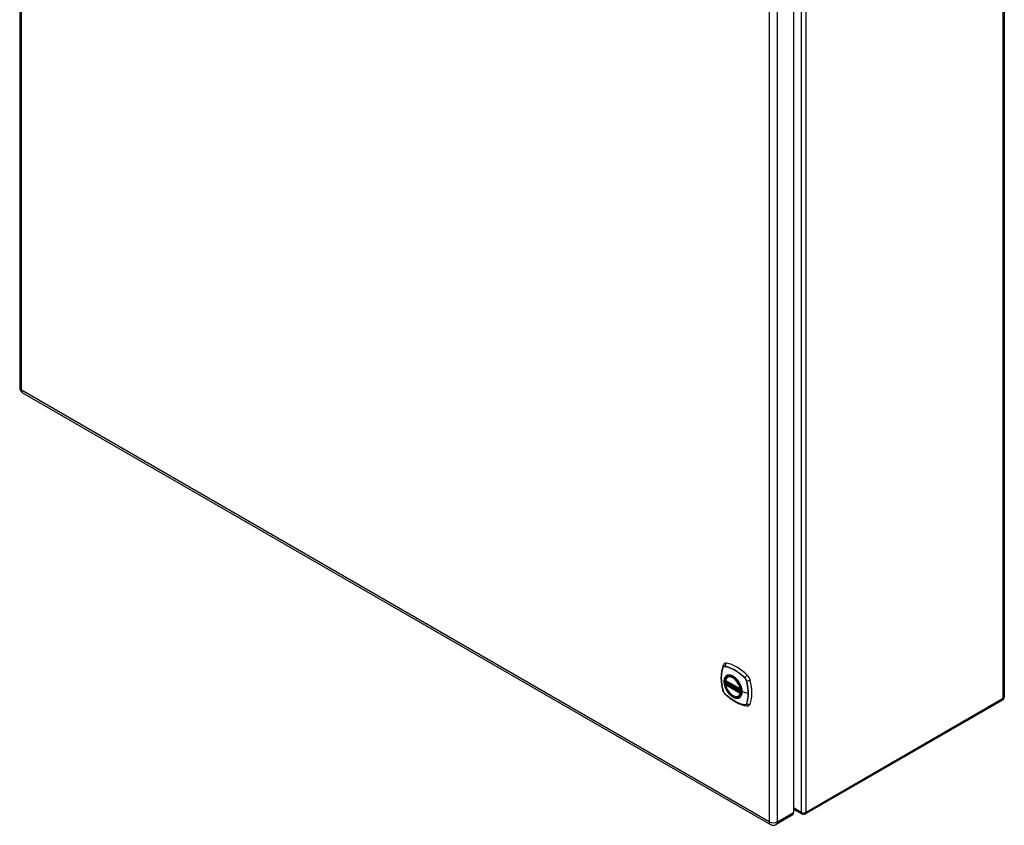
# Model space of a CAD drawing. Header units: inches. Extents: x 13 to 194, y 15 to 125.
# Tile 17 of 18: x 166 to 194, y 55 to 77. Entities that reach past the tile are written whole.
import ezdxf

# ---------------------------------------------------------------- set-up
doc = ezdxf.new("R2010")
doc.units = ezdxf.units.IN
doc.header["$LTSCALE"] = 12.41934
doc.header["$MEASUREMENT"] = 0
doc.layers.add('Visible Edges(ANSI)', color=7, linetype='Continuous', lineweight=25)
doc.layers.add('Visible Tangent Edges(ANSI)', color=7, linetype='Continuous', lineweight=25)

msp = doc.modelspace()

# ---------------------------------------------------------------- linework, layer by layer
at = {"layer": 'Visible Edges(ANSI)'}
for p, q in [((165.98, 95.996), (165.98, 67.026)), ((193.533, 87.603), (193.533, 58.371)), ((187.634, 84.108), (187.634, 55.138)), ((166.061, 66.886), (186.988, 54.804)), ((185.733, 58.832), (186.147, 58.593)), ((185.733, 58.737), (185.747, 58.745)), ((185.753, 58.756), (185.752, 58.759)), ((185.758, 58.771), (185.799, 58.794)), ((185.79, 58.936), (185.807, 58.946)), ((186.159, 58.593), (186.163, 58.595)), ((186.103, 58.394), (186.12, 58.404)), ((193.484, 58.285), (187.967, 55.1)), ((187.634, 55.235), (187.868, 55.1)), ((187.601, 55.065), (187.149, 54.804))]:
    msp.add_line(p, q, dxfattribs=at)
at = {"layer": 'Visible Edges(ANSI)', "flags": 128}
for points in [[(185.66, 59.245), (185.648, 59.208), (185.637, 59.17), (185.629, 59.132), (185.622, 59.092), (185.616, 59.051), (185.612, 59.01), (185.61, 58.968), (185.609, 58.925), (185.61, 58.882), (185.612, 58.838), (185.616, 58.794), (185.621, 58.749), (185.628, 58.703), (185.636, 58.658), (185.646, 58.612), (185.657, 58.566)], [(185.703, 59.307), (185.695, 59.3), (185.688, 59.293), (185.676, 59.277), (185.667, 59.261), (185.66, 59.245)], [(185.728, 58.845), (185.732, 58.86), (185.737, 58.874), (185.743, 58.887), (185.751, 58.899), (185.759, 58.91), (185.768, 58.92), (185.778, 58.929), (185.79, 58.936)], [(186.103, 58.394), (186.091, 58.388), (186.079, 58.384), (186.066, 58.38), (186.053, 58.379), (186.039, 58.378), (186.025, 58.379), (186.011, 58.381), (185.997, 58.385), (185.982, 58.389), (185.968, 58.395), (185.953, 58.402), (185.938, 58.41), (185.924, 58.419), (185.909, 58.429), (185.895, 58.44), (185.881, 58.453), (185.867, 58.466), (185.853, 58.48), (185.84, 58.494), (185.828, 58.51), (185.815, 58.526), (185.804, 58.542), (185.793, 58.559), (185.783, 58.577), (185.773, 58.595), (185.764, 58.613), (185.756, 58.631), (185.748, 58.65), (185.742, 58.669), (185.736, 58.687), (185.731, 58.706), (185.728, 58.724)], [(185.747, 58.745), (185.75, 58.747), (185.752, 58.75), (185.753, 58.753), (185.753, 58.756)], [(186.049, 58.86), (186.068, 58.838), (186.086, 58.814), (186.102, 58.79), (186.118, 58.764), (186.132, 58.738), (186.145, 58.711), (186.157, 58.684), (186.167, 58.657)], [(185.657, 58.566), (185.661, 58.551), (185.666, 58.537), (185.672, 58.524), (185.679, 58.511), (185.687, 58.498), (185.695, 58.486), (185.705, 58.475), (185.715, 58.464)], [(185.715, 58.464), (185.75, 58.431), (185.785, 58.4), (185.82, 58.37), (185.856, 58.342), (185.892, 58.315), (185.929, 58.289), (185.966, 58.265), (186.003, 58.243), (186.041, 58.222), (186.078, 58.203), (186.116, 58.186), (186.154, 58.17), (186.192, 58.157), (186.23, 58.145), (186.267, 58.135), (186.305, 58.127)], [(186.305, 58.127), (186.323, 58.125), (186.341, 58.125), (186.361, 58.127), (186.371, 58.13), (186.381, 58.133)]]:
    msp.add_lwpolyline(points, dxfattribs=at)
at = {"layer": 'Visible Edges(ANSI)'}
for centre, radius, start, end in [((166.141, 67.026), 0.161, 180, 240), ((185.739, 58.842), 0.0118, 166.5554, 240), ((185.739, 58.726), 0.0118, 120, 190.611), ((185.764, 58.76), 0.0118, 120, 187.8283), ((186.153, 58.603), 0.0118, 240, 300), ((193.434, 58.371), 0.099, 300, 0), ((187.917, 55.186), 0.099, 240, 300), ((187.069, 54.943), 0.161, 240, 300)]:
    msp.add_arc(centre, radius, start, end, dxfattribs=at)
for centre, major_axis, start_param, end_param in [((185.8, 59.16), (-0.089, 0.153), 5.825423, 6.381985), ((186.051, 58.163), (-0.64, 1.108), 5.170151, 5.825423), ((185.946, 58.665), (-0.157, 0.273), 5.505569, 6.748139), ((186.302, 58.87), (0.089, -0.153), 1.113034, 2.028558), ((185.946, 58.665), (-0.157, 0.273), 0.591177, 1.011803), ((185.564, 59.007), (-0.64, 1.108), 3.599355, 4.254627), ((185.946, 58.665), (0.157, -0.273), 5.818232, 7.060801), ((186.302, 58.291), (0.089, -0.153), 6.184386, 6.740947), ((187.521, 55.204), (0.081, -0.139), 0, 0.785398)]:
    msp.add_ellipse(centre, major_axis=major_axis, ratio=0.57735, start_param=start_param, end_param=end_param, dxfattribs=at)
msp.add_ellipse((185.942, 58.663), major_axis=(-0.16, 0.277), ratio=0.57735, dxfattribs=at)
at = {"layer": 'Visible Tangent Edges(ANSI)'}
for p, q in [((166.027, 66.96), (166.027, 95.93)), ((193.504, 58.33), (193.504, 87.563)), ((187.847, 84.378), (187.847, 55.145)), ((187.987, 55.145), (187.987, 84.378)), ((186.955, 83.848), (186.955, 54.877)), ((187.183, 54.877), (187.183, 83.848)), ((186.955, 54.877), (166.027, 66.96)), ((185.66, 59.2), (185.66, 59.2)), ((185.712, 59.23), (185.712, 59.23)), ((186.145, 58.599), (185.731, 58.838)), ((185.731, 58.722), (186.145, 58.483)), ((185.739, 58.736), (185.75, 58.743)), ((186.153, 58.497), (185.739, 58.736)), ((185.75, 58.743), (186.164, 58.504)), ((186.168, 58.519), (185.759, 58.755)), ((185.764, 58.77), (185.802, 58.792)), ((186.169, 58.536), (185.764, 58.77)), ((186.266, 58.91), (186.267, 58.91)), ((186.318, 58.82), (186.319, 58.82)), ((185.66, 58.559), (185.66, 58.56)), ((185.712, 58.47), (185.712, 58.47)), ((186.164, 58.504), (186.153, 58.497)), ((186.162, 58.601), (186.161, 58.601)), ((186.161, 58.48), (186.163, 58.482)), ((186.365, 58.473), (186.194, 58.517)), ((186.267, 58.15), (186.266, 58.15)), ((186.319, 58.18), (186.318, 58.179)), ((193.504, 58.33), (187.987, 55.145)), ((187.183, 54.877), (187.634, 55.138)), ((187.847, 55.145), (187.634, 55.268))]:
    msp.add_line(p, q, dxfattribs=at)
at = {"layer": 'Visible Tangent Edges(ANSI)', "flags": 128}
for points in [[(185.659, 59.202), (185.652, 59.18), (185.645, 59.158), (185.639, 59.135), (185.634, 59.112), (185.629, 59.088), (185.625, 59.063), (185.621, 59.038), (185.619, 59.013), (185.616, 58.987), (185.615, 58.96), (185.614, 58.934), (185.613, 58.907), (185.614, 58.879), (185.615, 58.852), (185.616, 58.824), (185.619, 58.795), (185.621, 58.767), (185.625, 58.738), (185.629, 58.709), (185.634, 58.679), (185.639, 58.65), (185.645, 58.62), (185.652, 58.59), (185.659, 58.56)], [(185.66, 58.56), (185.653, 58.59), (185.646, 58.62), (185.64, 58.649), (185.635, 58.679), (185.63, 58.708), (185.626, 58.737), (185.622, 58.766), (185.619, 58.795), (185.617, 58.823), (185.615, 58.851), (185.614, 58.879), (185.614, 58.906), (185.614, 58.933), (185.615, 58.959), (185.617, 58.986), (185.619, 59.012), (185.622, 59.037), (185.625, 59.062), (185.63, 59.086), (185.634, 59.11), (185.64, 59.133), (185.646, 59.156), (185.653, 59.178), (185.66, 59.2)], [(185.712, 59.232), (185.709, 59.233), (185.706, 59.233), (185.703, 59.233), (185.7, 59.234), (185.697, 59.233), (185.695, 59.233), (185.692, 59.233), (185.689, 59.232), (185.687, 59.231), (185.684, 59.23), (185.682, 59.229), (185.679, 59.228), (185.677, 59.227), (185.675, 59.225), (185.673, 59.223), (185.671, 59.222), (185.669, 59.22), (185.667, 59.217), (185.666, 59.215), (185.664, 59.213), (185.663, 59.21), (185.662, 59.208), (185.66, 59.205), (185.659, 59.202)], [(185.66, 59.2), (185.661, 59.203), (185.662, 59.206), (185.664, 59.208), (185.665, 59.211), (185.667, 59.213), (185.668, 59.215), (185.67, 59.217), (185.672, 59.219), (185.674, 59.221), (185.676, 59.223), (185.678, 59.224), (185.68, 59.225), (185.682, 59.227), (185.685, 59.228), (185.687, 59.229), (185.69, 59.229), (185.692, 59.23), (185.695, 59.231), (185.697, 59.231), (185.7, 59.231), (185.703, 59.231), (185.706, 59.231), (185.709, 59.231), (185.712, 59.23)], [(186.191, 58.519), (186.185, 58.461), (186.168, 58.412), (186.141, 58.374), (186.104, 58.35), (186.06, 58.341), (186.011, 58.346), (185.958, 58.366), (185.905, 58.4), (185.853, 58.445), (185.805, 58.5), (185.764, 58.563), (185.731, 58.63), (185.708, 58.699), (185.695, 58.767), (185.694, 58.829), (185.704, 58.884), (185.725, 58.929), (185.756, 58.961), (185.795, 58.98), (185.841, 58.984), (185.892, 58.973), (185.946, 58.948), (185.999, 58.91), (186.049, 58.86)], [(186.268, 58.911), (186.245, 58.933), (186.223, 58.953), (186.2, 58.974), (186.177, 58.993), (186.154, 59.012), (186.13, 59.03), (186.107, 59.048), (186.083, 59.065), (186.06, 59.081), (186.036, 59.096), (186.013, 59.111), (185.989, 59.125), (185.966, 59.138), (185.942, 59.151), (185.919, 59.162), (185.895, 59.173), (185.872, 59.183), (185.849, 59.193), (185.825, 59.201), (185.802, 59.209), (185.78, 59.216), (185.757, 59.222), (185.734, 59.228), (185.712, 59.232)], [(185.712, 59.23), (185.734, 59.226), (185.757, 59.22), (185.78, 59.214), (185.802, 59.207), (185.825, 59.2), (185.848, 59.191), (185.872, 59.182), (185.895, 59.172), (185.918, 59.161), (185.942, 59.149), (185.965, 59.137), (185.989, 59.124), (186.012, 59.11), (186.036, 59.095), (186.059, 59.08), (186.083, 59.063), (186.106, 59.046), (186.13, 59.029), (186.153, 59.011), (186.176, 58.992), (186.199, 58.972), (186.222, 58.952), (186.244, 58.931), (186.266, 58.91)], [(185.78, 58.979), (185.779, 58.979), (185.777, 58.978), (185.776, 58.977), (185.774, 58.977), (185.773, 58.976), (185.771, 58.975), (185.77, 58.975), (185.768, 58.974), (185.767, 58.973), (185.766, 58.972), (185.764, 58.972), (185.763, 58.971), (185.761, 58.97), (185.76, 58.969), (185.759, 58.968), (185.757, 58.968), (185.756, 58.967), (185.755, 58.966), (185.753, 58.965), (185.752, 58.964), (185.751, 58.963), (185.75, 58.962), (185.748, 58.961), (185.747, 58.96)], [(186.102, 58.793), (186.091, 58.81), (186.079, 58.827), (186.066, 58.843), (186.054, 58.858), (186.04, 58.873), (186.027, 58.887), (186.013, 58.9), (185.999, 58.913), (185.985, 58.924), (185.971, 58.935), (185.956, 58.945), (185.941, 58.954), (185.927, 58.962), (185.912, 58.968), (185.898, 58.974), (185.884, 58.979), (185.869, 58.983), (185.856, 58.986), (185.842, 58.987), (185.829, 58.988), (185.816, 58.987), (185.804, 58.986), (185.792, 58.983), (185.78, 58.979)], [(185.747, 58.96), (185.738, 58.952), (185.73, 58.943), (185.722, 58.933), (185.715, 58.922), (185.709, 58.911), (185.704, 58.898), (185.699, 58.885), (185.696, 58.871), (185.693, 58.856), (185.691, 58.84), (185.69, 58.824), (185.689, 58.808), (185.69, 58.791), (185.691, 58.773), (185.693, 58.755), (185.696, 58.737), (185.7, 58.719), (185.704, 58.7), (185.709, 58.681), (185.716, 58.663), (185.722, 58.644), (185.73, 58.625), (185.738, 58.607), (185.747, 58.588)], [(185.747, 58.745), (185.747, 58.745), (185.747, 58.745), (185.747, 58.745), (185.747, 58.745), (185.747, 58.745), (185.747, 58.745), (185.747, 58.745), (185.747, 58.745), (185.747, 58.745), (185.747, 58.745), (185.747, 58.745), (185.747, 58.745), (185.747, 58.745), (185.747, 58.745), (185.747, 58.745), (185.747, 58.745), (185.747, 58.745), (185.747, 58.745), (185.747, 58.745), (185.747, 58.745), (185.747, 58.745), (185.747, 58.745), (185.747, 58.745), (185.747, 58.745)], [(185.747, 58.745), (185.747, 58.744), (185.747, 58.744), (185.747, 58.744), (185.747, 58.744), (185.747, 58.744), (185.747, 58.744), (185.747, 58.744), (185.747, 58.744), (185.747, 58.744), (185.747, 58.744), (185.747, 58.744), (185.747, 58.744), (185.747, 58.744), (185.747, 58.744), (185.748, 58.744), (185.748, 58.744), (185.748, 58.744), (185.748, 58.744), (185.748, 58.744), (185.748, 58.744), (185.748, 58.743), (185.749, 58.743), (185.749, 58.743), (185.749, 58.743)], [(185.749, 58.743), (185.749, 58.743), (185.749, 58.743), (185.749, 58.743), (185.749, 58.743), (185.749, 58.743), (185.749, 58.743), (185.749, 58.743), (185.749, 58.743), (185.75, 58.743), (185.75, 58.743), (185.75, 58.743), (185.75, 58.743), (185.75, 58.743), (185.75, 58.743), (185.75, 58.743), (185.75, 58.743), (185.75, 58.743), (185.75, 58.743), (185.75, 58.743), (185.75, 58.743), (185.75, 58.743), (185.75, 58.743), (185.75, 58.743), (185.75, 58.743)], [(185.753, 58.758), (185.753, 58.758), (185.753, 58.758), (185.753, 58.758), (185.753, 58.757), (185.753, 58.757), (185.753, 58.757), (185.753, 58.757), (185.753, 58.757), (185.753, 58.757), (185.753, 58.757), (185.753, 58.757), (185.753, 58.757), (185.753, 58.757), (185.753, 58.757), (185.753, 58.757), (185.753, 58.757), (185.753, 58.757), (185.753, 58.757), (185.753, 58.757), (185.753, 58.757), (185.753, 58.756), (185.753, 58.756), (185.753, 58.756), (185.753, 58.756)], [(185.756, 58.757), (185.756, 58.757), (185.755, 58.757), (185.755, 58.757), (185.755, 58.757), (185.755, 58.757), (185.755, 58.757), (185.755, 58.757), (185.754, 58.757), (185.754, 58.757), (185.754, 58.758), (185.754, 58.758), (185.754, 58.758), (185.754, 58.758), (185.754, 58.758), (185.753, 58.758), (185.753, 58.758), (185.753, 58.758), (185.753, 58.758), (185.753, 58.758), (185.753, 58.758), (185.753, 58.758), (185.753, 58.758), (185.753, 58.758), (185.753, 58.758)], [(185.759, 58.755), (185.759, 58.756), (185.758, 58.756), (185.758, 58.756), (185.758, 58.756), (185.758, 58.756), (185.758, 58.756), (185.758, 58.756), (185.758, 58.756), (185.758, 58.756), (185.757, 58.756), (185.757, 58.756), (185.757, 58.756), (185.757, 58.756), (185.757, 58.756), (185.757, 58.756), (185.757, 58.757), (185.757, 58.757), (185.757, 58.757), (185.756, 58.757), (185.756, 58.757), (185.756, 58.757), (185.756, 58.757), (185.756, 58.757), (185.756, 58.757)], [(186.135, 58.736), (186.134, 58.738), (186.133, 58.741), (186.132, 58.743), (186.13, 58.746), (186.129, 58.748), (186.128, 58.75), (186.126, 58.753), (186.125, 58.755), (186.124, 58.758), (186.122, 58.76), (186.121, 58.763), (186.119, 58.765), (186.118, 58.767), (186.117, 58.77), (186.115, 58.772), (186.114, 58.775), (186.112, 58.777), (186.111, 58.779), (186.109, 58.782), (186.108, 58.784), (186.107, 58.786), (186.105, 58.789), (186.104, 58.791), (186.102, 58.793)], [(186.194, 58.517), (186.194, 58.525), (186.193, 58.534), (186.193, 58.542), (186.192, 58.551), (186.191, 58.56), (186.19, 58.569), (186.189, 58.578), (186.187, 58.587), (186.185, 58.596), (186.183, 58.605), (186.181, 58.615), (186.179, 58.624), (186.176, 58.633), (186.173, 58.643), (186.17, 58.652), (186.167, 58.661), (186.164, 58.671), (186.16, 58.68), (186.157, 58.69), (186.153, 58.699), (186.149, 58.708), (186.144, 58.717), (186.14, 58.727), (186.135, 58.736)], [(186.267, 58.91), (186.27, 58.907), (186.273, 58.904), (186.275, 58.9), (186.278, 58.897), (186.281, 58.894), (186.284, 58.89), (186.286, 58.887), (186.289, 58.883), (186.291, 58.88), (186.294, 58.876), (186.296, 58.872), (186.298, 58.868), (186.301, 58.864), (186.303, 58.861), (186.305, 58.857), (186.307, 58.853), (186.309, 58.849), (186.31, 58.845), (186.312, 58.84), (186.313, 58.836), (186.315, 58.832), (186.316, 58.828), (186.317, 58.824), (186.318, 58.82)], [(186.321, 58.82), (186.319, 58.824), (186.318, 58.829), (186.317, 58.833), (186.316, 58.837), (186.314, 58.841), (186.312, 58.845), (186.311, 58.849), (186.309, 58.853), (186.307, 58.857), (186.305, 58.862), (186.303, 58.866), (186.3, 58.869), (186.298, 58.873), (186.296, 58.877), (186.293, 58.881), (186.291, 58.885), (186.288, 58.888), (186.285, 58.892), (186.283, 58.895), (186.28, 58.899), (186.277, 58.902), (186.274, 58.905), (186.271, 58.908), (186.268, 58.911)], [(186.319, 58.82), (186.322, 58.805), (186.326, 58.79), (186.329, 58.775), (186.332, 58.76), (186.336, 58.745), (186.339, 58.73), (186.341, 58.715), (186.344, 58.701), (186.346, 58.686), (186.349, 58.671), (186.351, 58.657), (186.353, 58.642), (186.355, 58.628), (186.357, 58.613), (186.358, 58.599), (186.359, 58.585), (186.361, 58.57), (186.362, 58.556), (186.363, 58.542), (186.363, 58.528), (186.364, 58.514), (186.364, 58.5), (186.365, 58.487), (186.365, 58.473)], [(186.321, 58.178), (186.328, 58.2), (186.334, 58.222), (186.34, 58.245), (186.346, 58.269), (186.35, 58.293), (186.355, 58.317), (186.358, 58.342), (186.361, 58.367), (186.363, 58.393), (186.365, 58.42), (186.366, 58.446), (186.366, 58.473), (186.366, 58.501), (186.365, 58.528), (186.363, 58.556), (186.361, 58.585), (186.358, 58.614), (186.355, 58.642), (186.35, 58.672), (186.346, 58.701), (186.34, 58.731), (186.334, 58.76), (186.328, 58.79), (186.321, 58.82)], [(185.659, 58.56), (185.66, 58.556), (185.662, 58.552), (185.663, 58.548), (185.664, 58.544), (185.666, 58.539), (185.667, 58.535), (185.669, 58.531), (185.671, 58.527), (185.673, 58.523), (185.675, 58.519), (185.677, 58.515), (185.679, 58.511), (185.682, 58.507), (185.684, 58.503), (185.687, 58.499), (185.689, 58.496), (185.692, 58.492), (185.695, 58.488), (185.697, 58.485), (185.7, 58.482), (185.703, 58.478), (185.706, 58.475), (185.709, 58.472), (185.712, 58.469)], [(185.712, 58.47), (185.709, 58.473), (185.706, 58.476), (185.703, 58.479), (185.7, 58.482), (185.697, 58.486), (185.695, 58.489), (185.692, 58.493), (185.69, 58.496), (185.687, 58.5), (185.685, 58.504), (185.682, 58.507), (185.68, 58.511), (185.678, 58.515), (185.676, 58.519), (185.674, 58.523), (185.672, 58.527), (185.67, 58.531), (185.668, 58.535), (185.667, 58.539), (185.665, 58.543), (185.664, 58.547), (185.662, 58.551), (185.661, 58.555), (185.66, 58.559)], [(186.266, 58.15), (186.244, 58.154), (186.222, 58.159), (186.199, 58.165), (186.176, 58.172), (186.153, 58.18), (186.13, 58.189), (186.107, 58.198), (186.084, 58.208), (186.06, 58.219), (186.037, 58.231), (186.013, 58.243), (185.99, 58.256), (185.966, 58.27), (185.943, 58.285), (185.919, 58.3), (185.896, 58.316), (185.872, 58.333), (185.849, 58.351), (185.826, 58.369), (185.803, 58.388), (185.78, 58.407), (185.757, 58.428), (185.734, 58.448), (185.712, 58.47)], [(185.712, 58.469), (185.734, 58.448), (185.757, 58.427), (185.78, 58.407), (185.803, 58.387), (185.826, 58.368), (185.849, 58.35), (185.873, 58.332), (185.896, 58.316), (185.92, 58.299), (185.943, 58.284), (185.967, 58.269), (185.99, 58.255), (186.014, 58.242), (186.037, 58.23), (186.061, 58.218), (186.084, 58.207), (186.108, 58.197), (186.131, 58.187), (186.154, 58.179), (186.177, 58.171), (186.2, 58.164), (186.223, 58.158), (186.245, 58.153), (186.268, 58.148)], [(185.747, 58.588), (185.748, 58.586), (185.75, 58.583), (185.751, 58.581), (185.752, 58.579), (185.753, 58.576), (185.755, 58.574), (185.756, 58.571), (185.757, 58.569), (185.759, 58.566), (185.76, 58.564), (185.761, 58.562), (185.763, 58.559), (185.764, 58.557), (185.766, 58.554), (185.767, 58.552), (185.768, 58.55), (185.77, 58.547), (185.771, 58.545), (185.773, 58.542), (185.774, 58.54), (185.776, 58.538), (185.777, 58.535), (185.779, 58.533), (185.78, 58.531)], [(185.78, 58.531), (185.792, 58.514), (185.804, 58.497), (185.816, 58.482), (185.829, 58.466), (185.842, 58.452), (185.856, 58.438), (185.87, 58.424), (185.884, 58.412), (185.898, 58.4), (185.912, 58.39), (185.927, 58.38), (185.941, 58.371), (185.956, 58.363), (185.971, 58.356), (185.985, 58.35), (185.999, 58.345), (186.013, 58.341), (186.027, 58.339), (186.041, 58.337), (186.054, 58.336), (186.067, 58.337), (186.079, 58.339), (186.091, 58.341), (186.102, 58.345)], [(186.135, 58.364), (186.14, 58.368), (186.144, 58.372), (186.149, 58.377), (186.153, 58.381), (186.157, 58.386), (186.16, 58.391), (186.164, 58.397), (186.167, 58.402), (186.17, 58.408), (186.173, 58.414), (186.176, 58.42), (186.179, 58.426), (186.181, 58.433), (186.183, 58.44), (186.185, 58.447), (186.187, 58.454), (186.189, 58.461), (186.19, 58.469), (186.191, 58.476), (186.192, 58.484), (186.193, 58.492), (186.193, 58.5), (186.194, 58.508), (186.194, 58.517)], [(186.164, 58.504), (186.164, 58.504), (186.165, 58.504), (186.165, 58.504), (186.165, 58.504), (186.165, 58.503), (186.165, 58.503), (186.165, 58.503), (186.165, 58.503), (186.165, 58.503), (186.165, 58.503), (186.165, 58.503), (186.165, 58.503), (186.165, 58.503), (186.165, 58.503), (186.165, 58.503), (186.165, 58.503), (186.165, 58.503), (186.165, 58.503), (186.166, 58.503), (186.166, 58.503), (186.166, 58.503), (186.166, 58.503), (186.166, 58.503), (186.166, 58.503)], [(186.166, 58.503), (186.166, 58.503), (186.166, 58.503), (186.166, 58.503), (186.166, 58.503), (186.166, 58.503), (186.166, 58.502), (186.166, 58.502), (186.166, 58.502), (186.166, 58.502), (186.166, 58.502), (186.166, 58.502), (186.166, 58.502), (186.166, 58.502), (186.166, 58.502), (186.166, 58.502), (186.166, 58.502), (186.166, 58.502), (186.166, 58.502), (186.166, 58.502), (186.166, 58.502), (186.166, 58.502), (186.166, 58.502), (186.167, 58.502), (186.167, 58.502)], [(186.167, 58.657), (186.169, 58.651), (186.17, 58.645), (186.172, 58.639), (186.174, 58.633), (186.176, 58.627), (186.177, 58.621), (186.179, 58.615), (186.18, 58.609), (186.181, 58.603), (186.183, 58.598), (186.184, 58.592), (186.185, 58.586), (186.186, 58.58), (186.187, 58.574), (186.187, 58.569), (186.188, 58.563), (186.189, 58.557), (186.189, 58.552), (186.19, 58.546), (186.19, 58.54), (186.191, 58.535), (186.191, 58.529), (186.191, 58.524), (186.191, 58.519)], [(186.365, 58.473), (186.365, 58.46), (186.364, 58.446), (186.364, 58.433), (186.363, 58.42), (186.363, 58.407), (186.362, 58.394), (186.361, 58.381), (186.359, 58.368), (186.358, 58.355), (186.357, 58.342), (186.355, 58.33), (186.353, 58.318), (186.351, 58.305), (186.349, 58.293), (186.346, 58.281), (186.344, 58.269), (186.341, 58.258), (186.339, 58.246), (186.336, 58.235), (186.332, 58.223), (186.329, 58.212), (186.326, 58.201), (186.322, 58.19), (186.319, 58.18)], [(186.102, 58.345), (186.104, 58.346), (186.105, 58.346), (186.107, 58.347), (186.108, 58.347), (186.109, 58.348), (186.111, 58.349), (186.112, 58.349), (186.114, 58.35), (186.115, 58.351), (186.117, 58.352), (186.118, 58.352), (186.119, 58.353), (186.121, 58.354), (186.122, 58.355), (186.124, 58.356), (186.125, 58.357), (186.126, 58.357), (186.128, 58.358), (186.129, 58.359), (186.13, 58.36), (186.132, 58.361), (186.133, 58.362), (186.134, 58.363), (186.135, 58.364)], [(186.318, 58.179), (186.317, 58.177), (186.316, 58.174), (186.315, 58.171), (186.313, 58.169), (186.312, 58.167), (186.31, 58.164), (186.309, 58.162), (186.307, 58.16), (186.305, 58.159), (186.303, 58.157), (186.301, 58.156), (186.298, 58.154), (186.296, 58.153), (186.294, 58.152), (186.291, 58.151), (186.289, 58.15), (186.286, 58.15), (186.284, 58.149), (186.281, 58.149), (186.278, 58.149), (186.275, 58.149), (186.273, 58.149), (186.27, 58.149), (186.267, 58.15)], [(186.268, 58.148), (186.271, 58.147), (186.274, 58.147), (186.277, 58.147), (186.28, 58.147), (186.283, 58.147), (186.285, 58.147), (186.288, 58.148), (186.291, 58.148), (186.293, 58.149), (186.296, 58.15), (186.298, 58.151), (186.3, 58.152), (186.303, 58.154), (186.305, 58.155), (186.307, 58.157), (186.309, 58.159), (186.311, 58.161), (186.312, 58.163), (186.314, 58.165), (186.316, 58.168), (186.317, 58.17), (186.318, 58.173), (186.319, 58.175), (186.321, 58.178)]]:
    msp.add_lwpolyline(points, dxfattribs=at)
at = {"layer": 'Visible Tangent Edges(ANSI)'}
for centre, major_axis, ratio, start_param, end_param in [((166.141, 67.026), (-0.161, 0), 0.57735, 0, 0.785398), ((166.141, 67.026), (-0.081, -0.139), 0.57735, 5.497787, 6.283185), ((185.771, 59.206), (-0.111, 0.039), 0.732433, 0, 0.489359), ((185.798, 59.221), (-0.021, -0.116), 0.732433, 3.838794, 4.748151), ((185.669, 59.202), (0.00929, -0.00325), 0.728939, 3.628045, 3.868691), ((185.945, 58.664), (-0.173, 0.3), 0.57735, 5.055237, 10.652726), ((185.719, 59.231), (0.00187, 0.00966), 0.73228, 1.612785, 1.853431), ((185.946, 58.665), (-0.156, 0.271), 0.57735, 5.015044, 6.283185), ((186.327, 58.915), (-0.0822, -0.0848), 0.360844, 4.183447, 5.092804), ((185.739, 58.842), (-0.0115, 0.0027), 0.697177, 0, 0.936254), ((185.739, 58.726), (-0.0116, -0.0022), 0.424984, 0, 0.691657), ((185.938, 58.66), (-0.151, 0.261), 0.57735, 4.164956, 6.830618), ((185.739, 58.842), (-0.0059, -0.0102), 0.57735, 5.497787, 6.283185), ((185.739, 58.726), (-0.0059, -0.0102), 0.57735, 3.926991, 5.497787), ((185.938, 58.66), (0.151, -0.261), 0.57735, 4.164956, 6.830618), ((185.739, 58.726), (-0.0059, 0.0102), 0.57735, 5.497787, 6.283185), ((185.741, 58.755), (0.0018, -0.0117), 0.983841, 0.332621, 1.648576), ((185.748, 58.754), (0.0039, 0.0112), 0.653911, 3.808835, 5.235416), ((185.75, 58.752), (0.0059, 0.0102), 0.57735, 3.926991, 5.335914), ((185.764, 58.76), (-0.0117, -0.0016), 0.470841, 0, 0.203742), ((185.764, 58.76), (-0.0059, -0.0102), 0.57735, 3.926991, 5.351326), ((185.764, 58.76), (-0.0059, 0.0102), 0.57735, 5.497787, 6.283185), ((186.273, 58.912), (-0.00681, -0.0071), 0.362844, 5.090715, 5.331361), ((186.323, 58.824), (-0.00956, -0.00235), 0.362844, 0.951824, 1.19247), ((186.353, 58.869), (-0.115, -0.029), 0.360844, 1.190381, 2.099738), ((185.771, 58.595), (-0.115, -0.029), 0.360844, 0, 0.144706), ((185.669, 58.563), (-0.00955, -0.00239), 0.366185, 0.145032, 0.385678), ((185.719, 58.476), (-0.00685, -0.00707), 0.366185, 5.897507, 6.138153), ((185.798, 58.549), (-0.0822, -0.0848), 0.360844, 6.13848, 6.283185), ((185.946, 58.665), (0.156, -0.271), 0.57735, 0, 0.547433), ((185.946, 58.665), (-0.156, 0.271), 0.57735, 4.164956, 4.409734), ((186.153, 58.603), (-0.0116, -0.0022), 0.424984, 0.691657, 2.262454), ((186.153, 58.603), (-0.0059, -0.0102), 0.57735, 5.497787, 6.283185), ((186.153, 58.487), (0.0059, 0.0102), 0.57735, 0.785398, 2.356194), ((186.153, 58.487), (0.0115, -0.0027), 0.697177, 4.077847, 5.648643), ((186.153, 58.487), (0.0059, -0.0102), 0.57735, 0.547433, 2.356194), ((186.153, 58.603), (0.0059, -0.0102), 0.57735, 0, 1.023363), ((186.164, 58.513), (-0.0059, -0.0102), 0.57735, 0.785398, 1.098876), ((186.167, 58.511), (-0.00748, -0.00914), 0.482831, 0.869292, 0.970218), ((186.196, 58.519), (-0.00492, 0), 0.57735, 0.141897, 1.156289), ((186.273, 58.156), (0.00183, 0.00967), 0.728939, 2.414494, 2.65514), ((186.327, 58.243), (-0.021, -0.116), 0.732433, 5.793826, 6.283185), ((186.323, 58.185), (-0.0093, 0.00321), 0.73228, 1.288161, 1.528808), ((186.353, 58.258), (-0.111, 0.039), 0.732433, 1.535035, 2.444392), ((193.434, 58.371), (0.0495, -0.0857), 0.57735, 0, 0.785398), ((193.434, 58.371), (0.099, 0), 0.57735, 5.497787, 6.283185), ((187.917, 55.186), (-0.0495, -0.0857), 0.57735, 5.497787, 6.283185), ((187.917, 55.186), (-0.099, 0), 0.57735, 0.785398, 2.356194), ((187.917, 55.186), (0.0495, -0.0857), 0.57735, 0, 0.785398), ((187.069, 54.943), (-0.081, -0.139), 0.57735, 5.497787, 6.283185), ((187.069, 54.943), (0.161, 0), 0.57735, 3.926991, 5.497787), ((187.069, 54.943), (0.081, -0.139), 0.57735, 0, 0.785398)]:
    msp.add_ellipse(centre, major_axis=major_axis, ratio=ratio, start_param=start_param, end_param=end_param, dxfattribs=at)
for centre, major_axis in [((185.946, 58.665), (0.171, -0.296)), ((185.943, 58.663), (-0.163, 0.282)), ((185.942, 58.663), (0.162, -0.281))]:
    msp.add_ellipse(centre, major_axis=major_axis, ratio=0.57735, dxfattribs=at)

doc.saveas('drawing.dxf')
